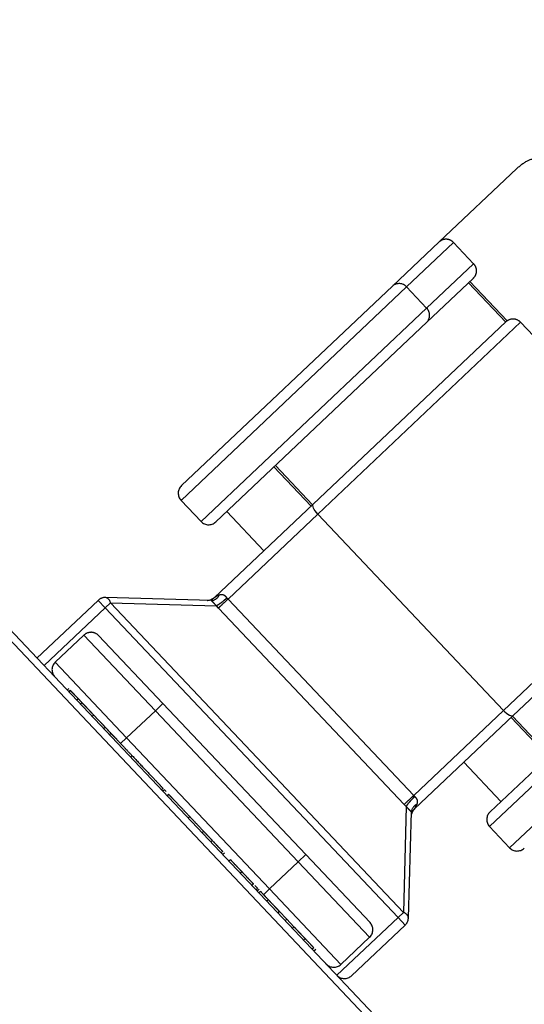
# Model space of a CAD drawing. Header units: metres. Extents: x 104098 to 104607, y 427853 to 428230.
# Tile 71 of 147: x 104263.0898 to 104263.1383, y 428139.3092 to 428139.4039. Entities that reach past the tile are written whole.
import ezdxf

# ---------------------------------------------------------------- set-up
doc = ezdxf.new("R2010")
doc.units = ezdxf.units.M
doc.linetypes.add('DASHED2', pattern=[0.375, 0.25, -0.125])

# ---------------------------------------------------------------- blocks, each defined once
blk = doc.blocks.new('school2')
at = {"color": 252, "linetype": 'DASHED2'}
for p, q in [((107991.6158549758, 456625.0384057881), (107991.6158549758, 456625.1128885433)), ((107991.6165444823, 456625.1116471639), (107991.6165444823, 456625.0396471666)), ((107991.6659886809, 456625.0996471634), (107991.6380445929, 456625.0996471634)), ((107991.672174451, 456625.0996471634), (107991.6659886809, 456625.0996471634)), ((107991.6824514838, 456625.0996471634), (107991.672174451, 456625.0996471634)), ((107991.637044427, 456625.0986471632), (107991.637044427, 456625.0958471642)), ((107991.637044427, 456625.0986471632), (107991.6669158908, 456625.0986471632)), ((107991.6669158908, 456625.0986471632), (107991.6669158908, 456625.0958471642)), ((107991.6669158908, 456625.0986471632), (107991.6731393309, 456625.0986471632)), ((107991.6731393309, 456625.0958471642), (107991.6731393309, 456625.0986471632)), ((107991.62463021, 456625.0971471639), (107991.6165444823, 456625.0971471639)), ((107991.62463021, 456625.0961471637), (107991.62463021, 456625.0971471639)), ((107991.6325414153, 456625.0896501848), (107991.6253373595, 456625.0968542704)), ((107991.6165444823, 456625.0961471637), (107991.62463021, 456625.0961471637)), ((107991.6175444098, 456625.0856471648), (107991.6175444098, 456625.0956471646)), ((107991.6213445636, 456625.0956471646), (107991.6175444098, 456625.0956471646)), ((107991.6213445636, 456625.0956471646), (107991.6213445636, 456625.0856471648)), ((107991.62463021, 456625.0961471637), (107991.62463021, 456625.0551471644)), ((107991.6253373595, 456625.0961471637), (107991.62463021, 456625.0961471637)), ((107991.6253373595, 456625.0551471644), (107991.6253373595, 456625.0961471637)), ((107991.6253373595, 456625.0961471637), (107991.6325445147, 456625.0889400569)), ((107991.6669158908, 456625.0958471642), (107991.637044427, 456625.0958471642)), ((107991.6731393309, 456625.0958471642), (107991.6669158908, 456625.0958471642)), ((107991.6223444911, 456625.0856471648), (107991.6223444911, 456625.0946471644)), ((107991.6380445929, 456625.0948471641), (107991.6659886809, 456625.0948471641)), ((107991.6394910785, 456625.0948471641), (107991.6394910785, 456625.0896471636)), ((107991.6457450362, 456625.0896471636), (107991.6457450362, 456625.0948471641)), ((107991.64593291, 456625.0896471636), (107991.64593291, 456625.0948471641)), ((107991.6659886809, 456625.0948471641), (107991.672174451, 456625.0948471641)), ((107991.6715180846, 456625.0948471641), (107991.6715180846, 456625.0896471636)), ((107991.6717061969, 456625.0948471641), (107991.6717061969, 456625.0896340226)), ((107991.6167445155, 456625.0929171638), (107991.6165444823, 456625.0929171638)), ((107991.6167445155, 456625.092699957), (107991.6165444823, 456625.092699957)), ((107991.6167445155, 456625.0915634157), (107991.6165444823, 456625.0915634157)), ((107991.6167445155, 456625.0910333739), (107991.6165444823, 456625.0910333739)), ((107991.6167445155, 456625.0900475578), (107991.6167445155, 456625.0894201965)), ((107991.6460411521, 456625.0896471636), (107991.6329586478, 456625.0896471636)), ((107991.6458508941, 456625.0894786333), (107991.6459102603, 456625.0895710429)), ((107991.6459102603, 456625.0895710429), (107991.6459743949, 456625.0896279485)), ((107991.6459743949, 456625.0896279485), (107991.6460411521, 456625.0896471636)), ((107991.6715445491, 456625.0896471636), (107991.6460411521, 456625.0896471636)), ((107991.6167445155, 456625.0894201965), (107991.6165444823, 456625.0894201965)), ((107991.6167445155, 456625.0894069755), (107991.6165444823, 456625.0894069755)), ((107991.6167445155, 456625.0894201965), (107991.6167445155, 456625.0894069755)), ((107991.6167445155, 456625.0894069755), (107991.6167445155, 456625.0891294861)), ((107991.6325445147, 456625.0886471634), (107991.6325445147, 456625.0889400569)), ((107991.6325445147, 456625.0626471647), (107991.6325445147, 456625.0886471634)), ((107991.6338040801, 456625.0886471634), (107991.645698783, 456625.0886471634)), ((107991.6338040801, 456625.0626471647), (107991.6338040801, 456625.0886471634)), ((107991.645698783, 456625.0886471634), (107991.6457054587, 456625.088842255)), ((107991.645698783, 456625.0886471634), (107991.645698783, 456625.0626471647)), ((107991.645698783, 456625.0886471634), (107991.6725444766, 456625.0886471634)), ((107991.6457054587, 456625.088842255), (107991.645725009, 456625.0890298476)), ((107991.645725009, 456625.0890298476), (107991.6457564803, 456625.0892027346)), ((107991.6457564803, 456625.0892027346), (107991.6457991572, 456625.0893542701)), ((107991.6457991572, 456625.0893542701), (107991.6458508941, 456625.0894786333)), ((107991.6725444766, 456625.0626471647), (107991.6725444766, 456625.0886471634)), ((107991.6167445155, 456625.0878090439), (107991.6165444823, 456625.0878090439)), ((107991.6167445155, 456625.0869932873), (107991.6165444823, 456625.0869932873)), ((107991.6175444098, 456625.0856471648), (107991.6167287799, 456625.0856471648)), ((107991.6175444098, 456625.0856471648), (107991.6213445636, 456625.0856471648)), ((107991.6175444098, 456625.0656471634), (107991.6175444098, 456625.0856471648)), ((107991.6213445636, 456625.0856471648), (107991.6223444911, 456625.0856471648)), ((107991.6213445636, 456625.0856471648), (107991.6213445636, 456625.0656471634)), ((107991.6223444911, 456625.0656471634), (107991.6223444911, 456625.0856471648)), ((107991.6167445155, 456625.0840365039), (107991.6165444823, 456625.0840365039)), ((107991.6167445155, 456625.0797120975), (107991.6165444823, 456625.0797120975)), ((107991.6167445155, 456625.0795254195), (107991.6165444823, 456625.0795254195)), ((107991.6167445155, 456625.0795254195), (107991.6167445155, 456625.0792764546)), ((107991.6167445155, 456625.0789264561), (107991.6165444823, 456625.0789264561)), ((107991.6167445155, 456625.0759696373), (107991.6165444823, 456625.0759696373)), ((107991.6167445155, 456625.0740102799), (107991.6165444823, 456625.0740102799)), ((107991.6167445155, 456625.0728194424), (107991.6165444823, 456625.0728194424)), ((107991.6167445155, 456625.071368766), (107991.6165444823, 456625.071368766)), ((107991.6167445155, 456625.0711345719), (107991.6165444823, 456625.0711345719)), ((107991.6167445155, 456625.071133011), (107991.6165444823, 456625.071133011)), ((107991.6167445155, 456625.0711233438), (107991.6165444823, 456625.0711233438)), ((107991.6167445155, 456625.0702754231), (107991.6165444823, 456625.0702754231)), ((107991.6167445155, 456625.0686622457), (107991.6165444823, 456625.0686622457)), ((107991.6167445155, 456625.0686490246), (107991.6165444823, 456625.0686490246)), ((107991.6167445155, 456625.0686622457), (107991.6167445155, 456625.0686490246)), ((107991.6167445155, 456625.0670510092), (107991.6165444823, 456625.0670510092)), ((107991.6167445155, 456625.0668546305), (107991.6167445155, 456625.0664790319)), ((107991.6167445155, 456625.0664790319), (107991.6165444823, 456625.0664790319)), ((107991.6168093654, 456625.066300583), (107991.6165444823, 456625.066300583)), ((107991.6167445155, 456625.0660771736), (107991.6165444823, 456625.0660771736)), ((107991.6167445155, 456625.0649530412), (107991.6165444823, 456625.0649530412)), ((107991.6175444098, 456625.0656471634), (107991.6167287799, 456625.0656471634)), ((107991.6175444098, 456625.0556471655), (107991.6175444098, 456625.0656471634)), ((107991.6213445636, 456625.0656471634), (107991.6175444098, 456625.0656471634)), ((107991.6213445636, 456625.0656471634), (107991.6213445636, 456625.0556471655)), ((107991.6213445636, 456625.0656471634), (107991.6223444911, 456625.0656471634)), ((107991.6223444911, 456625.0566471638), (107991.6223444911, 456625.0656471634)), ((107991.6167445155, 456625.064825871), (107991.6167445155, 456625.0645023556)), ((107991.6167445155, 456625.0634349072), (107991.6165444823, 456625.0634349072)), ((107991.6167445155, 456625.0634349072), (107991.6167445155, 456625.0623753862)), ((107991.6167445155, 456625.0623753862), (107991.6165444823, 456625.0623753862)), ((107991.6167445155, 456625.0623753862), (107991.6167445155, 456625.0613847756)), ((107991.6325445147, 456625.0623542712), (107991.6253373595, 456625.0551471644)), ((107991.6325445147, 456625.0623542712), (107991.6325445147, 456625.0626471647)), ((107991.645698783, 456625.0626471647), (107991.6338040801, 456625.0626471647)), ((107991.645698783, 456625.0626471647), (107991.6457054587, 456625.062452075)), ((107991.6725444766, 456625.0626471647), (107991.645698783, 456625.0626471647)), ((107991.6457054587, 456625.062452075), (107991.645725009, 456625.0622644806)), ((107991.645725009, 456625.0622644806), (107991.6457564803, 456625.0620915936)), ((107991.6457564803, 456625.0620915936), (107991.6457991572, 456625.0619400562)), ((107991.6167445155, 456625.0613847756), (107991.6165444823, 456625.0613847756)), ((107991.6253373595, 456625.0544400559), (107991.6325414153, 456625.0616441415)), ((107991.6329586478, 456625.0616471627), (107991.6460411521, 456625.0616471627)), ((107991.6394910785, 456625.0616471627), (107991.6394910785, 456625.0564471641)), ((107991.6457450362, 456625.0564471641), (107991.6457450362, 456625.0616471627)), ((107991.6457991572, 456625.0619400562), (107991.6458508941, 456625.0618156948)), ((107991.6458508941, 456625.0618156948), (107991.6459102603, 456625.0617232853)), ((107991.6459102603, 456625.0617232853), (107991.6459743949, 456625.0616663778)), ((107991.64593291, 456625.0564471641), (107991.64593291, 456625.0616471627)), ((107991.6459743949, 456625.0616663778), (107991.6460411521, 456625.0616471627)), ((107991.6460411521, 456625.0616471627), (107991.6715445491, 456625.0616471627)), ((107991.6167445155, 456625.0598203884), (107991.6165444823, 456625.0598203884)), ((107991.6167445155, 456625.0586056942), (107991.6165444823, 456625.0586056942)), ((107991.6165444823, 456625.0583668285), (107991.6167817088, 456625.0583668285)), ((107991.6659886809, 456625.0564471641), (107991.6380445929, 456625.0564471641)), ((107991.6175444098, 456625.0556471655), (107991.6213445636, 456625.0556471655)), ((107991.637044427, 456625.0554471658), (107991.637044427, 456625.0526471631)), ((107991.637044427, 456625.0554471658), (107991.6669158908, 456625.0554471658)), ((107991.62463021, 456625.0551471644), (107991.6165444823, 456625.0551471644)), ((107991.62463021, 456625.0551471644), (107991.6253373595, 456625.0551471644)), ((107991.62463021, 456625.0541471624), (107991.62463021, 456625.0551471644)), ((107991.6175444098, 456625.0541471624), (107991.62463021, 456625.0541471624)), ((107991.6669158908, 456625.0526471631), (107991.637044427, 456625.0526471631))]:
    blk.add_line(p, q, dxfattribs=at)
for centre, radius, start, end in [((107963.1760300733, 457111.1270218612), 478.5421874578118, 270.128471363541, 276.2285906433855), ((107963.1760300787, 457111.1270218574), 478.5421874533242, 270.128471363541, 276.2285906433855), ((107963.1760076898, 457111.1274265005), 478.6425921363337, 270.1284688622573, 276.2273076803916), ((107963.1760076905, 457111.1274265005), 480.8925921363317, 270.1284688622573, 276.1986169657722), ((107991.6380445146, 456625.0986471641), 0.001000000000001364, 90, 180), ((107991.6659508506, 456625.0986822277), 0.0009656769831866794, 357.9190896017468, 87.75486870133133), ((107991.624630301, 456625.0961471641), 0.001000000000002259, 45, 90), ((107991.6248296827, 456625.096500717), 0.0006186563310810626, 325.1460967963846, 34.8539032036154), ((107991.6175445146, 456625.0946471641), 0.0009999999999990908, 90, 180), ((107991.6213445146, 456625.0946471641), 0.001000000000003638, 0, 90), ((107991.6380445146, 456625.0958471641), 0.001000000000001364, 180, 270), ((107991.6659508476, 456625.0958121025), 0.0009656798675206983, 272.2453023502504, 2.080740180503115), ((107991.6329587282, 456625.0906471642), 0.001000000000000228, 225, 270), ((107991.6330980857, 456625.090259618), 0.0008254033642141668, 227.5907023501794, 293.4222221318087), ((107991.6331036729, 456625.0902602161), 0.0008297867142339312, 227.6344972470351, 293.4627282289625), ((107991.6715445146, 456625.0886471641), 0.001000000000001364, 0, 90), ((107991.6330980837, 456625.0610347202), 0.0008253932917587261, 66.57732451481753, 132.4097491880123), ((107991.6331036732, 456625.0610341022), 0.000829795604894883, 66.53756528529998, 132.3649768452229), ((107991.6175445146, 456625.0566471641), 0.001000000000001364, 180, 270), ((107991.6213445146, 456625.0566471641), 0.001000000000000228, 270, 0), ((107991.6380445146, 456625.0554471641), 0.001000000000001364, 90, 180), ((107991.6175445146, 456625.0551471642), 0.001000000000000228, 180, 270), ((107991.6248296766, 456625.0547936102), 0.0006186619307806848, 325.1463530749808, 34.85364692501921), ((107991.624630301, 456625.0551471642), 0.001000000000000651, 270, 315), ((107991.6380445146, 456625.0526471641), 0.001000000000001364, 180, 270)]:
    blk.add_arc(centre, radius, start, end, dxfattribs=at)
for points, knots in [([(107991.6731393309, 456625.0986471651), (107991.6731273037, 456625.0987662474), (107991.6731083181, 456625.0989542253), (107991.6729905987, 456625.0991894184), (107991.672848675, 456625.0993729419), (107991.6726628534, 456625.0995176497), (107991.6724308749, 456625.0996245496), (107991.6722674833, 456625.0996389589), (107991.672174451, 456625.0996471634)], [0, 0, 0, 0, 0.2262538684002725, 0.3571541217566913, 0.4997137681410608, 0.672398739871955, 0.8134694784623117, 1, 1, 1, 1]), ([(107991.6847240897, 456625.0988123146), (107991.6844494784, 456625.0990557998), (107991.6838926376, 456625.0995495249), (107991.68293623, 456625.0996143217), (107991.6824514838, 456625.0996471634)], [0, 0, 0, 0, 0.4931593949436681, 1, 1, 1, 1]), ([(107991.672174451, 456625.0948471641), (107991.6722992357, 456625.0948622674), (107991.6725485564, 456625.094892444), (107991.6728681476, 456625.0951234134), (107991.6730946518, 456625.0954534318), (107991.6731244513, 456625.0957160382), (107991.6731393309, 456625.0958471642)], [0, 0, 0, 0, 0.2503203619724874, 0.5001415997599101, 0.7504080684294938, 1, 1, 1, 1]), ([(107991.6167445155, 456625.092699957), (107991.6167445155, 456625.0926248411), (107991.6167445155, 456625.0924729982), (107991.6167445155, 456625.0920844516), (107991.6167445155, 456625.0917643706), (107991.6167445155, 456625.0915634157)], [0, 0, 0, 0, 0.2670553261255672, 0.5398388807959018, 0.9999999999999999, 0.9999999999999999, 0.9999999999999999, 0.9999999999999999]), ([(107991.6167445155, 456625.0915634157), (107991.6167445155, 456625.0914049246), (107991.6167445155, 456625.091112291), (107991.6167445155, 456625.0907274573), (107991.6167445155, 456625.0903123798), (107991.6167445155, 456625.0901573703), (107991.6167445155, 456625.0900475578)], [0, 0, 0, 0, 0.2187610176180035, 0.4039145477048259, 0.5777183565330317, 1, 1, 1, 1]), ([(107991.6167445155, 456625.0910333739), (107991.6167445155, 456625.0910021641), (107991.6167445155, 456625.0909407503), (107991.6167445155, 456625.0905098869), (107991.6167445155, 456625.0899838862), (107991.6167445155, 456625.0896101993), (107991.6167445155, 456625.0894201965)], [0, 0, 0, 0, 0.2835928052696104, 0.5580445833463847, 0.7752857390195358, 1, 1, 1, 1]), ([(107991.6325414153, 456625.0896501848), (107991.6325419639, 456625.0896496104), (107991.6325429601, 456625.0896485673), (107991.6325440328, 456625.0896475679), (107991.6325445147, 456625.0896471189)], [0, 0, 0, 0, 0.5506541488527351, 1, 1, 1, 1]), ([(107991.6325445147, 456625.0889400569), (107991.6325447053, 456625.0890403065), (107991.6325449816, 456625.089185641), (107991.6325444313, 456625.0893550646), (107991.6325445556, 456625.0894582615), (107991.6325444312, 456625.0895402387), (107991.6325449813, 456625.089625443), (107991.6325447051, 456625.0896382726), (107991.6325445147, 456625.0896471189)], [0, 0, 0, 0, 0.2664017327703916, 0.3862099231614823, 0.5009039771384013, 0.615443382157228, 0.7348431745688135, 1, 1, 1, 1]), ([(107991.6330306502, 456625.0896363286), (107991.6329447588, 456625.0896403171), (107991.6327763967, 456625.0896481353), (107991.6326316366, 456625.0897029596), (107991.6325607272, 456625.0897298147)], [0, 0, 0, 0, 0.5101589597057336, 1, 1, 1, 1]), ([(107991.6334261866, 456625.0895022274), (107991.6333226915, 456625.0895419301), (107991.6331286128, 456625.0896163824), (107991.6330127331, 456625.0896373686), (107991.6329586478, 456625.0896471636)], [0, 0, 0, 0, 0.5332640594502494, 1, 1, 1, 1]), ([(107991.6167445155, 456625.0894069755), (107991.6167445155, 456625.0891688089), (107991.6167445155, 456625.0886993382), (107991.6167445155, 456625.0881803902), (107991.6167445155, 456625.0878658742), (107991.6167445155, 456625.0878282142), (107991.6167445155, 456625.0878090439)], [0, 0, 0, 0, 0.282264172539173, 0.5563951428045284, 0.7741895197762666, 1, 1, 1, 1]), ([(107991.63380861, 456625.0887936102), (107991.633683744, 456625.0887964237), (107991.6334339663, 456625.088802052), (107991.6330537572, 456625.088836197), (107991.6327277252, 456625.088883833), (107991.6326055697, 456625.0889213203), (107991.6325445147, 456625.0889400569)], [0, 0, 0, 0, 0.2499276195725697, 0.4999462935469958, 0.7500667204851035, 1, 1, 1, 1]), ([(107991.6338040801, 456625.0886471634), (107991.6336809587, 456625.0886471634), (107991.6334346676, 456625.0886471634), (107991.6330584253, 456625.0886471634), (107991.632733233, 456625.0886471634), (107991.6326074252, 456625.0886471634), (107991.6325445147, 456625.0886471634)], [0, 0, 0, 0, 0.2499645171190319, 0.5000270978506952, 0.7499875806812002, 1, 1, 1, 1]), ([(107991.6334340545, 456625.0894990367), (107991.6334326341, 456625.0894996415), (107991.6334300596, 456625.0895007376), (107991.6334273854, 456625.0895017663), (107991.6334261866, 456625.0895022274)], [0, 0, 0, 0, 0.5517210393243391, 1, 1, 1, 1]), ([(107991.63380861, 456625.0887936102), (107991.6338098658, 456625.0888751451), (107991.6338123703, 456625.0890377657), (107991.6337490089, 456625.0892428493), (107991.6336272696, 456625.0894040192), (107991.6335023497, 456625.0894655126), (107991.6334342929, 456625.0894990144)], [0, 0, 0, 0, 0.2275245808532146, 0.4537960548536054, 0.7024262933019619, 1, 1, 1, 1]), ([(107991.6338040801, 456625.0886471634), (107991.6338043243, 456625.0886745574), (107991.6338047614, 456625.0887235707), (107991.633807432, 456625.0887721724), (107991.63380861, 456625.0887936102)], [0, 0, 0, 0, 0.5589077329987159, 1, 1, 1, 1]), ([(107991.6167445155, 456625.0880327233), (107991.6167445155, 456625.0879429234), (107991.6167445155, 456625.087773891), (107991.6167445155, 456625.0874292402), (107991.6167445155, 456625.0869605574), (107991.6167445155, 456625.0866263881), (107991.6167445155, 456625.0864460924)], [0, 0, 0, 0, 0.2975680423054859, 0.5601187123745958, 0.7626689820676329, 1, 1, 1, 1]), ([(107991.6167445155, 456625.0869932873), (107991.6167445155, 456625.0869830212), (107991.6167445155, 456625.086962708), (107991.6167445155, 456625.0867915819), (107991.6167445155, 456625.0865279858), (107991.6167445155, 456625.0860326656), (107991.6167445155, 456625.0851851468), (107991.6167445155, 456625.0844426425), (107991.6167445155, 456625.0840365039)], [0, 0, 0, 0, 0.1038759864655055, 0.2055381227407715, 0.3108278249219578, 0.4242834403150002, 0.6850917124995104, 1, 1, 1, 1]), ([(107991.6167445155, 456625.0840365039), (107991.6167445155, 456625.0833714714), (107991.6167445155, 456625.0821046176), (107991.6167445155, 456625.0806595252), (107991.6167445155, 456625.0798433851), (107991.6167445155, 456625.0797569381), (107991.6167445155, 456625.0797120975)], [0, 0, 0, 0, 0.2956179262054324, 0.5631374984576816, 0.7733966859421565, 1, 1, 1, 1]), ([(107991.6167445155, 456625.0789264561), (107991.6167445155, 456625.0789070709), (107991.6167445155, 456625.0788706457), (107991.6167445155, 456625.078529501), (107991.6167445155, 456625.0779478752), (107991.6167445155, 456625.0770611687), (107991.6167445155, 456625.0763440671), (107991.6167445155, 456625.0759696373)], [0, 0, 0, 0, 0.2163761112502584, 0.4065763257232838, 0.5802251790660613, 0.7808173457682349, 1, 1, 1, 1]), ([(107991.6167445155, 456625.0759696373), (107991.6167445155, 456625.0755453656), (107991.6167445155, 456625.0748179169), (107991.6167445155, 456625.0742478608), (107991.6167445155, 456625.0740102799)], [0, 0, 0, 0, 0.5832324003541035, 1, 1, 1, 1]), ([(107991.6167445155, 456625.0740102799), (107991.6167445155, 456625.0739282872), (107991.6167445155, 456625.0737633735), (107991.6167445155, 456625.0733593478), (107991.6167445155, 456625.0730267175), (107991.6167445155, 456625.0728194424)], [0, 0, 0, 0, 0.2714777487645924, 0.5460287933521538, 1, 1, 1, 1]), ([(107991.6167445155, 456625.0728194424), (107991.6167445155, 456625.0725956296), (107991.6167445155, 456625.0721657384), (107991.6167445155, 456625.0716823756), (107991.6167445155, 456625.071412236), (107991.6167445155, 456625.0713836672), (107991.6167445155, 456625.071368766)], [0, 0, 0, 0, 0.2884546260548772, 0.5540526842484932, 0.7673976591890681, 1, 1, 1, 1]), ([(107991.6167445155, 456625.0702754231), (107991.6167445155, 456625.0702442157), (107991.6167445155, 456625.0701828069), (107991.6167445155, 456625.0697519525), (107991.6167445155, 456625.0692259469), (107991.6167445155, 456625.0688522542), (107991.6167445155, 456625.0686622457)], [0, 0, 0, 0, 0.2835911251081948, 0.5580396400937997, 0.775280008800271, 1, 1, 1, 1]), ([(107991.6167445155, 456625.0686490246), (107991.6167445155, 456625.0684108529), (107991.6167445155, 456625.0679413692), (107991.6167445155, 456625.0674223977), (107991.6167445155, 456625.0671078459), (107991.6167445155, 456625.0670701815), (107991.6167445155, 456625.0670510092)], [0, 0, 0, 0, 0.2822644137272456, 0.5563991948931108, 0.774193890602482, 1, 1, 1, 1]), ([(107991.6167445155, 456625.0660771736), (107991.6167445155, 456625.066002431), (107991.6167445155, 456625.0658513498), (107991.6167445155, 456625.0654671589), (107991.6167445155, 456625.0651512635), (107991.6167445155, 456625.0649530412)], [0, 0, 0, 0, 0.2672479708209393, 0.5402028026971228, 1, 1, 1, 1]), ([(107991.6167445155, 456625.0649530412), (107991.6167445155, 456625.0647534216), (107991.6167445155, 456625.064370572), (107991.6167445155, 456625.0639090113), (107991.6167445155, 456625.0636088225), (107991.6167445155, 456625.063496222), (107991.6167445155, 456625.0634349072)], [0, 0, 0, 0, 0.2720742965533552, 0.5218100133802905, 0.7396092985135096, 1, 1, 1, 1]), ([(107991.6325445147, 456625.0616472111), (107991.6325447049, 456625.0616561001), (107991.6325449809, 456625.0616690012), (107991.6325444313, 456625.0617540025), (107991.6325445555, 456625.0618359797), (107991.6325444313, 456625.0619392), (107991.6325449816, 456625.0621086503), (107991.6325447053, 456625.0622540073), (107991.6325445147, 456625.0623542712)], [0, 0, 0, 0, 0.2649416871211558, 0.3845263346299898, 0.4990267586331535, 0.613735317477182, 0.7335632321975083, 1, 1, 1, 1]), ([(107991.6325445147, 456625.0626471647), (107991.6326074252, 456625.0626471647), (107991.632733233, 456625.0626471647), (107991.6330584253, 456625.0626471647), (107991.6334346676, 456625.0626471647), (107991.6336809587, 456625.0626471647), (107991.6338040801, 456625.0626471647)], [0, 0, 0, 0, 0.2500124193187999, 0.4999729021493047, 0.7500354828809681, 1, 1, 1, 1]), ([(107991.6325445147, 456625.0623542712), (107991.6326055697, 456625.0623730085), (107991.6327277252, 456625.0624104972), (107991.633053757, 456625.0624581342), (107991.6334339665, 456625.0624922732), (107991.633683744, 456625.0624979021), (107991.63380861, 456625.0625007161)], [0, 0, 0, 0, 0.2499334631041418, 0.5000538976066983, 0.7500723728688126, 1, 1, 1, 1]), ([(107991.6334342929, 456625.0617953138), (107991.6335023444, 456625.0618287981), (107991.6336295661, 456625.0618913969), (107991.633751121, 456625.0620551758), (107991.6338122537, 456625.0622620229), (107991.6338098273, 456625.0624209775), (107991.63380861, 456625.0625007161)], [0, 0, 0, 0, 0.2975919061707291, 0.5563451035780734, 0.7774428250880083, 1, 1, 1, 1]), ([(107991.63380861, 456625.0625007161), (107991.6338071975, 456625.0625280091), (107991.6338046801, 456625.0625766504), (107991.6338042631, 456625.0626256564), (107991.6338040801, 456625.0626471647)], [0, 0, 0, 0, 0.56110606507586, 1, 1, 1, 1]), ([(107991.6167445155, 456625.0613847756), (107991.6167445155, 456625.0613221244), (107991.6167445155, 456625.0611981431), (107991.6167445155, 456625.060901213), (107991.6167445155, 456625.0605526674), (107991.6167445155, 456625.0602100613), (107991.6167445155, 456625.0599566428), (107991.6167445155, 456625.0598203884)], [0, 0, 0, 0, 0.266907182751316, 0.5281862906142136, 0.6686407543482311, 0.8218395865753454, 1, 1, 1, 1]), ([(107991.6329586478, 456625.0616471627), (107991.6328933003, 456625.0616433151), (107991.6327625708, 456625.0616356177), (107991.632572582, 456625.0615780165), (107991.632459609, 456625.0615117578), (107991.6324031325, 456625.0614786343)], [0, 0, 0, 0, 0.3332553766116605, 0.6666867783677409, 1, 1, 1, 1]), ([(107991.6325414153, 456625.0616441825), (107991.6325415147, 456625.0616441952), (107991.6325417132, 456625.0616442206), (107991.6325416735, 456625.0616442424), (107991.6325416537, 456625.0616442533)], [0, 0, 0, 0, 0.5005673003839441, 1, 1, 1, 1]), ([(107991.6325445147, 456625.0616472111), (107991.6325439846, 456625.0616466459), (107991.632543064, 456625.0616456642), (107991.6325419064, 456625.0616445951), (107991.6325414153, 456625.0616441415)], [0, 0, 0, 0, 0.5758215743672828, 1, 1, 1, 1]), ([(107991.6329586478, 456625.0616471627), (107991.6330124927, 456625.0616569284), (107991.6331281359, 456625.0616779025), (107991.6333223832, 456625.0617523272), (107991.6334261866, 456625.0617920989)], [0, 0, 0, 0, 0.4656119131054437, 1, 1, 1, 1]), ([(107991.6334261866, 456625.0617920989), (107991.6334277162, 456625.061792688), (107991.6334304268, 456625.0617937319), (107991.6334329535, 456625.0617948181), (107991.6334340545, 456625.0617952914)], [0, 0, 0, 0, 0.5642635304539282, 1, 1, 1, 1]), ([(107991.6167445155, 456625.0598203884), (107991.6167445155, 456625.0596810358), (107991.6167445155, 456625.059411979), (107991.6167445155, 456625.0589659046), (107991.6167445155, 456625.0587402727), (107991.6167445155, 456625.0586056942)], [0, 0, 0, 0, 0.3024397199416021, 0.5839389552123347, 1, 1, 1, 1])]:
    blk.add_open_spline(points, degree=3, knots=knots, dxfattribs=at)

msp = doc.modelspace()

# ---------------------------------------------------------------- block references
at = {"rotation": 43.40342385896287}
msp.add_blockref('school2', (339564.7790640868, 22181.48214643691), dxfattribs=at)

doc.saveas('drawing.dxf')
